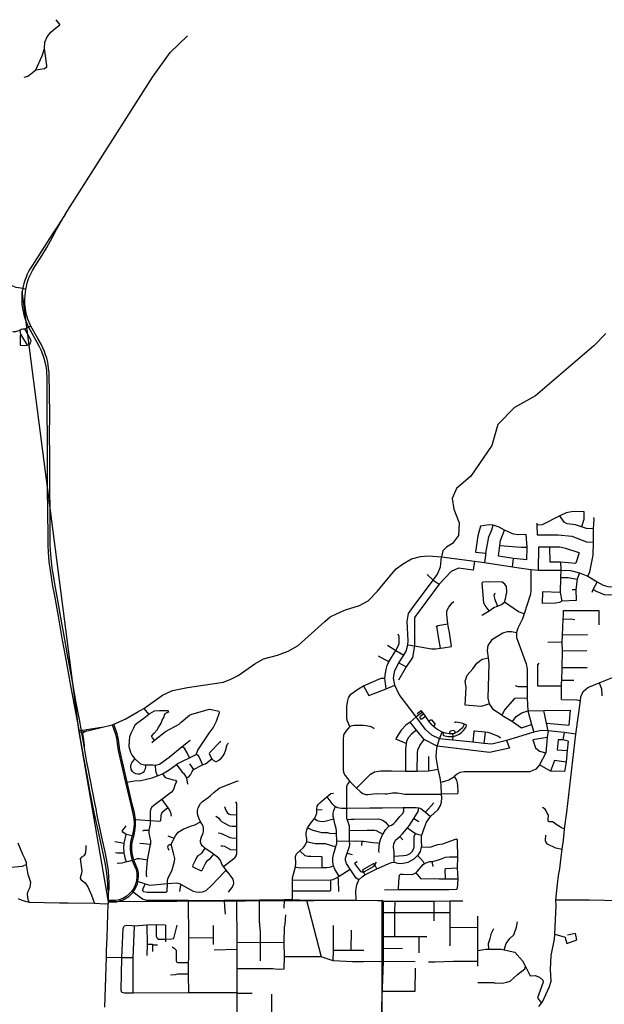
# Model space of a CAD drawing. Header units: millimetres. Extents: x 35 to 72953, y -43 to 70184.
# Tile 156 of 204: x 37248 to 42066, y 62000 to 70110. Entities that reach past the tile are written whole.
import ezdxf

# ---------------------------------------------------------------- set-up
doc = ezdxf.new("R2010")
doc.units = ezdxf.units.MM
doc.layers.add('roads_2', color=2, linetype='Continuous')
doc.layers.add('roads_3', color=3, linetype='Continuous')

msp = doc.modelspace()

# ---------------------------------------------------------------- linework, layer by layer
at = {"layer": 'roads_2'}
for points in [[(37625.5, 68509.85), (38343.38, 69636.69), (38489.05, 69839.86), (38630.94, 69978.07)], [(37625.5, 68509.85), (37567.1, 68420.63), (37545.73, 68387.03), (37519.65, 68346.78), (37429.35, 68208.38), (37367.13, 68109.51)], [(37372.84, 68077.47), (37424.53, 68157.09), (37470.7, 68233.95), (37517.8, 68319.69), (37552.09, 68381.17), (37625.5, 68509.85)], [(37299.25, 67888.59), (37273.21, 67894.41), (37218.15, 67902.75), (37178.43, 67919.94), (37142.1, 67945.24), (37111.03, 67975.93), (37085.24, 68012.81), (37021.84, 68144.27), (36969.65, 68236.49), (36911.96, 68325.44)], [(37367.13, 68109.51), (37353.79, 68088.7), (37333, 68055.2), (37321.6, 68034.3), (37310.62, 68012.34), (37300.56, 67990.03), (37290.55, 67961.47), (37282.97, 67936.39), (37274.94, 67901.8), (37273.21, 67894.41)], [(37299.25, 67888.59), (37303.07, 67912.38), (37309.91, 67941.75), (37318.51, 67966.98), (37325.66, 67987.71), (37336.6, 68011.68), (37353.56, 68044.71), (37372.84, 68077.47)], [(37273.21, 67894.41), (37269.83, 67874.88), (37266.82, 67850.83), (37264.83, 67815.23), (37265.1, 67789.42), (37266.71, 67764.22), (37270.01, 67733.89), (37273.45, 67716.5), (37281.12, 67679.01), (37291.98, 67642.19), (37308.62, 67601.35), (37320.35, 67576), (37390.72, 67454.19), (37406.94, 67423.71), (37423.33, 67389.14), (37436.95, 67355.31), (37448.06, 67320.49), (37459.58, 67270.02), (37467.81, 67224.16), (37469.29, 67199.95), (37471.32, 67165.87), (37471.26, 67122.91), (37471.62, 67054.02)], [(37493.06, 67053.39), (37492.27, 67170.17), (37491.91, 67202.85), (37486.82, 67239.22), (37479.21, 67287.81), (37470.93, 67321.17), (37460.99, 67350.39), (37451.28, 67377.99), (37439.59, 67405.94), (37424.05, 67437.08), (37396.36, 67484.87), (37339.7, 67586.33), (37315.4, 67643.28), (37305.18, 67679.38), (37296.54, 67727.89), (37293.09, 67747.66), (37290.31, 67772.72), (37289.38, 67799.22), (37292.12, 67842.38), (37299.25, 67888.59)], [(37471.62, 67054.02), (37472.79, 66835.04), (37473.38, 66707.89), (37475.5, 66411.11), (37475.36, 66224.89), (37476.14, 66080.76), (37479.15, 65830.62), (37480.03, 65781.33), (37482.83, 65723.93), (37489.09, 65645.13), (37496.26, 65591.1), (37518.94, 65443.61), (37533.85, 65365.17), (37563.93, 65196.99), (37587.53, 65064.24), (37599.16, 65000.08), (37622.84, 64870.9), (37664.8, 64638.04), (37693.97, 64476.71), (37734.35, 64261.12), (37736.42, 64250.21), (37738.08, 64241.43), (37761.13, 64109.64), (37776.9, 64018.5), (37803.11, 63870.49), (37823.68, 63761.81), (37844.66, 63652.01), (37862.85, 63568.53), (37896.89, 63409.76), (37948.45, 63164.59)], [(37968.7, 63167.39), (37954.72, 63241.04), (37931.01, 63350.75), (37900.71, 63492.28), (37886.86, 63554.83), (37877.39, 63610.75), (37866.44, 63658.91), (37813.18, 63941.66), (37802.33, 63995.34), (37782.04, 64108.21), (37772.71, 64161.85), (37760.18, 64233.82), (37758.05, 64245.11), (37756.82, 64253.6), (37754.56, 64269.32), (37740.81, 64344.52), (37714.78, 64482.45), (37686.22, 64642.69), (37643.45, 64876.92), (37620.27, 65004.41), (37587.68, 65186.07), (37570.27, 65282.12), (37555.2, 65372.66), (37537.25, 65464.29), (37523.78, 65548), (37519.64, 65573.72), (37511.14, 65644.85), (37503.21, 65737.88), (37500.26, 65786.49), (37498.72, 65834.26), (37498.11, 66080.02), (37496.99, 66232.6), (37495.99, 66411.27), (37496.14, 66504.42), (37494.94, 66707.48), (37495.49, 66835.13), (37493.06, 67053.39)], [(37782.04, 64108.21), (37783.21, 64133.34), (37775.68, 64177.95), (37767.15, 64228.84), (37770.5, 64237.89), (37779.18, 64243.79), (37800.16, 64251.4)], [(37948.45, 63164.59), (37957.64, 63117.05), (37967, 63055.14), (37971.99, 62995.11), (37972.61, 62952.59), (37980.86, 62924.41)], [(37980.86, 62924.41), (37984.37, 62947.98), (37984.42, 62999.68), (37979.29, 63099.15), (37968.7, 63167.39)], [(37948.47, 61976.23), (37962.7, 62386.21), (37963.25, 62439.68), (37967.93, 62552.23), (37974.51, 62738.27), (37978.49, 62826.33), (37978.69, 62833.8), (37978.95, 62842.93), (37979.22, 62854.49), (37979.47, 62865.26), (37980.86, 62924.41)], [(38639.87, 62853.49), (38475.04, 62854.16), (38367.43, 62854.08), (38296.17, 62854.12), (38260.24, 62865.8), (38182.23, 62922.09), (38171, 62930.68)], [(38639.87, 62853.49), (38933.94, 62857.15), (39038.01, 62857.24), (39224.42, 62859.98), (39426.31, 62861.55), (39494.97, 62862.32), (39612.72, 62857.57), (39731.16, 62857.23), (39941.46, 62856.64), (40021.7, 62857.77), (40196.01, 62855.98), (40235.27, 62855.91), (40245.42, 62848.27)], [(40244.64, 62351.28), (40244.81, 62460.72), (40244.96, 62558.83), (40245.27, 62755.6), (40245.42, 62848.27)], [(40231.96, 60375.48), (40233.92, 60680.86), (40235.03, 61586.08), (40233.58, 61983.48), (40244.64, 62351.28)]]:
    msp.add_lwpolyline(points, dxfattribs=at)
at = {"layer": 'roads_3'}
for points in [[(37545.36, 70109.65), (37578.58, 70066.82)], [(37285.9, 69635.46), (37316.07, 69643.5), (37351.31, 69672.44), (37381.92, 69697.92), (37433.79, 69812.13), (37452.35, 69871.16), (37456.58, 69924.41), (37475.54, 69969.16), (37503.81, 70006.98), (37544.49, 70040.95), (37578.58, 70066.82)], [(37578.58, 70066.82)], [(37381.92, 69697.92), (37451.84, 69709), (37471.99, 69722.13), (37472.75, 69732.92), (37452.35, 69871.16)], [(39410.87, 59659.55), (39400.88, 59555.79), (39840.14, 59553.31), (39837.93, 60373.26), (40231.96, 60375.48), (40235.27, 62855.91), (37978.95, 62842.93), (37734.35, 64261.12), (37269.83, 67874.88)], [(37339.7, 67586.33), (37320.35, 67576), (37290.26, 67559.92), (37272.87, 67560.15), (37260.02, 67557.78), (37249.42, 67550.65), (37231.52, 67543.48), (37214.72, 67539.49), (37191.75, 67538.29)], [(37249.42, 67550.65), (37254.66, 67520.18), (37251.59, 67500.21), (37252.88, 67429.9), (37288, 67425.34), (37310.76, 67427.76), (37323.23, 67430.63), (37330.8, 67437.03), (37338.47, 67447.2), (37342.36, 67462.48), (37338.07, 67477.18), (37290.26, 67559.92)], [(37254.66, 67520.18), (37310.76, 67427.76)], [(42077.37, 67525.1), (41979.79, 67424.03), (41499.35, 67011.91), (41325.06, 66916.55), (41188.21, 66774.05), (41140.03, 66601.56), (40965.01, 66348.74), (40846.23, 66248.37), (40811.76, 66164.62), (40825.95, 66078.4), (40870.69, 65965.66), (40864.75, 65861.38), (40814.13, 65795.66), (40763.8, 65765.53), (40735.62, 65735.43), (40723.23, 65685.75)], [(41897.98, 66059.42), (41794.57, 66055.82), (41750.13, 66048.86), (41699.63, 66022), (41553.88, 65950.07), (41510.37, 65946.25)], [(41977.02, 65916.13), (41919.41, 65919.05), (41878.14, 65933.37), (41827.18, 65950.15), (41760.73, 65956.28), (41734.17, 65970.78), (41699.63, 66022)], [(41897.98, 66059.42), (41896.81, 65994.09), (41878.14, 65933.37)], [(41044.69, 65938.96), (41023.44, 65858.43), (41003.91, 65724.26)], [(41422.91, 65868.54), (41359.06, 65867.57), (41318.03, 65872.02), (41242.94, 65905.53), (41199.07, 65930.77), (41148.98, 65945.08), (41115.33, 65947.58), (41044.69, 65938.96)], [(41089.95, 65714.97), (41112.99, 65850.9), (41139.4, 65908.28), (41148.98, 65945.08)], [(41509.09, 65961.85), (41510.37, 65946.25), (41513.15, 65865.25)], [(41930.67, 65525.68), (41945.59, 65561.23), (41974.25, 65698.81), (41975.9, 65805.58), (41977.02, 65916.13), (41982.92, 65995.45), (41980.39, 66009.48)], [(41194.23, 65690.86), (41203.78, 65779.96), (41208.72, 65820.87), (41242.94, 65905.53)], [(41427.7, 65660.75), (41428.7, 65764.29), (41422.91, 65868.54)], [(41513.15, 65865.25), (41686.58, 65866.48), (41797.35, 65854.42), (41919.43, 65808.98), (41975.9, 65805.58)], [(41203.78, 65779.96), (41380.57, 65764.1), (41428.7, 65764.29)], [(38506.36, 64585.72), (38629.97, 64608.43), (38834.47, 64638.34), (38926.43, 64653.78), (38989.03, 64676.42), (39049.49, 64708.57), (39185.23, 64803.84), (39257.3, 64846.01), (39371.97, 64875.11), (39461.78, 64908.33), (39543.79, 64954.46), (39762.83, 65153.33), (39806.98, 65190.79), (39864.31, 65217.98), (39932.9, 65247.98), (40046.93, 65285.59), (40119.91, 65323), (40195.93, 65402.03), (40260.79, 65478.43), (40314.22, 65544.69), (40350, 65585.18), (40401.74, 65625.07), (40476.83, 65668.57), (40550.12, 65689.21), (40616.98, 65693.63), (40723.23, 65685.75), (40995.39, 65649.76), (41079.55, 65638.05), (41307.63, 65602.59), (41382.24, 65592.39)], [(41003.91, 65724.26), (41089.95, 65714.97)], [(41089.95, 65714.97), (41079.55, 65638.05)], [(41523.4, 65764.53), (41521.06, 65575.73)], [(41857.64, 65717.31), (41748.75, 65754.96), (41699.08, 65764.86), (41614.5, 65764.99), (41523.4, 65764.53)], [(41614.5, 65764.99), (41616.31, 65643.43)], [(41857.64, 65717.31), (41831.43, 65632.43)], [(41831.03, 64223.86), (41735.29, 64237.79), (41601.72, 64253.04), (41545.34, 64254.04), (41484.41, 64240.54), (41258.17, 64172.82), (41139.91, 64141.3), (41072.72, 64148.44), (40982.29, 64158.04), (40818.31, 64175.46), (40707.7, 64187.2), (40643.28, 64217.32), (40592.71, 64263.2), (40514.06, 64368.37), (40376.21, 64552.7), (40338.61, 64628.01), (40329.73, 64687.12), (40340.76, 64749.91), (40373.2, 64812.4), (40413.03, 64876.58), (40432.4, 64907.77), (40446.15, 64959.17), (40448.34, 64992.67), (40439.83, 65154.05), (40452.25, 65219.23), (40493.21, 65276.98), (40656.41, 65492.65), (40690.67, 65542.01), (40715.9, 65601.75), (40723.23, 65685.75)], [(40995.39, 65649.76), (40985.92, 65576.75), (40864.05, 65592.98), (40804.39, 65564.84), (40703.95, 65460.16), (40502.71, 65185.23), (40501.02, 64951.6), (40483.78, 64855.73), (40433.88, 64779.67), (40369.25, 64670.71)], [(41427.7, 65660.75), (41317.08, 65672.16), (41194.23, 65690.86)], [(41307.63, 65602.59), (41317.08, 65672.16)], [(41616.31, 65643.43), (41704.69, 65642.84), (41768.8, 65640.06), (41831.43, 65632.43)], [(41704.69, 65642.84), (41707.04, 65575.92)], [(40604.83, 65540.04), (40656.41, 65492.65), (40703.95, 65460.16)], [(41460.71, 65580.33), (41460.2, 65410.91), (41458.53, 65376.51), (41406.2, 65216.97), (41390.86, 65174.37), (41351.7, 65098.51), (41341.38, 65063.09), (41341.87, 65022.23), (41421.42, 64804.99), (41429.9, 64759.73), (41429.7, 64616.07), (41429.37, 64520.62), (41435.8, 64416.7), (41466.3, 64302.98), (41484.41, 64240.54)], [(41382.24, 65592.39), (41460.71, 65580.33), (41521.06, 65575.73), (41707.04, 65575.92), (41787.06, 65572.25), (41861.78, 65554.8), (41930.67, 65525.68), (42006.78, 65480.56), (42056.03, 65452.6), (42093.92, 65440.87), (42151.68, 65439.22), (42213.61, 65441.3), (42268.65, 65443.39), (42319.84, 65448.24), (42338.66, 65443.92), (42352.27, 65436.92)], [(41707.04, 65575.92), (41704.86, 65514.13), (41700.61, 65392.75), (41715.4, 65321.52)], [(41861.78, 65554.8), (41842.84, 65502.29), (41831.9, 65416.8), (41834.27, 65326.32)], [(41056.37, 65208.91), (41062.39, 65207.16), (41115.74, 65240.19), (41154.22, 65267.09), (41186.71, 65280.06), (41217.2, 65291.55), (41243.29, 65312.71), (41252.65, 65339.36), (41263.6, 65395.61), (41260.55, 65439.9), (41246.53, 65459.78), (41220.51, 65478.67)], [(41115.74, 65240.19), (41083.69, 65284.44), (41073.17, 65304.84), (41059.5, 65471.04), (41067, 65479.51)], [(41067, 65479.51), (41107.49, 65481.55), (41220.51, 65478.67)], [(41704.86, 65514.13), (41767.28, 65514.89), (41842.84, 65502.29)], [(42006.78, 65480.56), (41974.63, 65419.45), (41963.56, 65392.41)], [(41163.6, 65387.05), (41156.12, 65367.13), (41164.16, 65334.29), (41186.71, 65280.06)], [(41555.58, 65395.8), (41553.46, 65302.2)], [(41700.61, 65392.75), (41555.58, 65395.8)], [(41799.67, 65415.99), (41831.9, 65416.8)], [(41974.63, 65419.45), (41998.67, 65403.9), (42031.77, 65388.99), (42063.39, 65375.96), (42096.9, 65373.08), (42165.35, 65374.39), (42179.92, 65367.21)], [(40807.57, 64946.95), (40789.42, 65062.9), (40782.58, 65100.6), (40777.41, 65133.36), (40770.51, 65183.86), (40766.55, 65213.38), (40769, 65241.18), (40784.53, 65270.41), (40811.37, 65305.62), (40825.85, 65317.25)], [(41406.2, 65216.97), (41357.12, 65231.63), (41243.29, 65312.71)], [(41834.27, 65326.32), (41715.4, 65321.52), (41696.59, 65310.26), (41665.8, 65304.33), (41553.46, 65302.2)], [(41712.57, 64647.23), (41714.11, 64666.62), (41718.25, 64770.72), (41720.35, 64907.07), (41719.21, 64981.77), (41722.12, 65039.56), (41727.57, 65172.45), (41728.74, 65203.75), (41730.19, 65243.02)], [(41730.19, 65243.02), (42020.62, 65244.29)], [(42020.62, 65244.29), (42021.28, 65126.5)], [(40684.09, 65112.3), (40694.13, 65119.23), (40777.41, 65133.36)], [(41727.57, 65172.45), (41783.31, 65174.08), (41823.76, 65168.77)], [(40257.29, 64687.26), (40261.27, 64725.89), (40267.77, 64756.75), (40277, 64789.95), (40290.43, 64820.26), (40348.46, 64913.86), (40368.08, 64948.53), (40374.21, 64970.41), (40375.68, 65029.26), (40367.18, 65048.78)], [(40716.89, 64933.74), (40702.75, 65010.79), (40689.41, 65097.7), (40684.09, 65112.3)], [(41109.39, 64956.34), (41144.37, 65006.94), (41229.7, 65058.08), (41267.55, 65071.16), (41300.6, 65070.09), (41341.38, 65063.09)], [(41927.62, 65043.55), (41722.12, 65039.56)], [(41719.21, 64981.77), (41600.22, 64980.69)], [(40279.31, 64958.46), (40348.46, 64913.86), (40413.03, 64876.58)], [(40446.15, 64959.17), (40501.02, 64951.6), (40642.53, 64928.02), (40676.15, 64926.87), (40716.89, 64933.74), (40738.35, 64936.99), (40807.57, 64946.95)], [(41220.37, 64381.24), (41153.22, 64425.25), (41118.26, 64475.38), (41107.71, 64520.52), (41116.69, 64804.76), (41110.12, 64854.28), (41102.32, 64912.84), (41109.39, 64956.34)], [(41920.72, 64910.15), (41720.35, 64907.07)], [(40290.43, 64820.26), (40203.82, 64867.15)], [(40373.2, 64812.4), (40433.88, 64779.67)], [(40919.97, 64464.93), (40926.39, 64609.64), (40919.68, 64662.22), (40936.23, 64711.85), (40983.28, 64762.96), (41015.46, 64810.84), (41057.66, 64842.8), (41110.12, 64854.28)], [(41516.6, 64620.45), (41517.59, 64796.13), (41529.27, 64810.01)], [(41870.33, 64500.56), (41871.66, 64532.9), (41890.75, 64577.04), (41929, 64608.18), (42022.09, 64646.31), (42132.44, 64690.62), (42209.41, 64719.19), (42264.68, 64741.27), (42311.57, 64768.15), (42368.22, 64811.81)], [(41924.82, 64772.13), (41718.25, 64770.72)], [(39969.54, 64288.57), (39950.01, 64331.35), (39944.49, 64349.77), (39944.39, 64454.29), (39952.5, 64500.8), (39958.3, 64523.99), (39977.42, 64553.08), (40026.62, 64589.89), (40082.12, 64621.84), (40227.17, 64684.67), (40257.29, 64687.26)], [(40269.26, 64599.43), (40257.29, 64687.26)], [(41712.88, 64509.38), (41711.89, 64618.75), (41712.57, 64647.23)], [(41815.69, 64668.1), (41714.11, 64666.62)], [(42022.09, 64646.31), (42042.01, 64597.35), (42044.14, 64539.93)], [(37919.84, 64279.18), (38008.86, 64302.86), (38024.58, 64307.04), (38117.88, 64348.18), (38217.57, 64404.76), (38270.04, 64437.1), (38423.7, 64545.63), (38506.36, 64585.72)], [(40082.12, 64621.84), (40125.28, 64544.45), (40269.26, 64599.43), (40338.61, 64628.01)], [(41331.25, 64624.71), (41352.67, 64616.13), (41429.7, 64616.07)], [(41711.89, 64618.75), (41516.6, 64620.45)], [(41118.26, 64475.38), (41086.26, 64463.34), (41050.77, 64452.87), (40919.97, 64464.93)], [(41429.37, 64520.62), (41325.22, 64519.58), (41245.36, 64427.71), (41220.37, 64381.24)], [(41664.72, 62857.31), (41678.69, 62989.71), (41688.69, 63061.93), (41698.71, 63116.09), (41710.7, 63214.4), (41718.34, 63273.8), (41718.69, 63276.58), (41728.69, 63352.82), (41736.65, 63443.08), (41737.06, 63445.93), (41756.66, 63581.5), (41831.03, 64223.86), (41870.33, 64500.56)], [(41712.88, 64509.38), (41840.07, 64507.28), (41870.33, 64500.56)], [(38121.39, 63826.51), (38134.26, 63828.19), (38195.38, 63839.04), (38247.01, 63844.01), (38339.65, 63865.2), (38383.18, 63882.42), (38425.71, 63899.25), (38479.64, 63931.81), (38539.08, 63973.69), (38547.16, 63979.38), (38590.99, 64003), (38646.16, 64030.23), (38697.39, 64055.51), (38702.7, 64060.59), (38706.23, 64063.96), (38716.82, 64092.84), (38810.42, 64232.28), (38842.56, 64277.7), (38870.45, 64332.63), (38894.09, 64404.09), (38892.32, 64414.3)], [(38476.87, 64410.12), (38470.36, 64416.34), (38400.6, 64415.79), (38357.09, 64414.01), (38317.1, 64391.84), (38311.57, 64387.07), (38272.11, 64352.98), (38221.88, 64317.11), (38197.39, 64297.68), (38185.9, 64274.28), (38163.68, 64231.46), (38151.95, 64202.84), (38149.47, 64170.73), (38148, 64122.44), (38161.04, 64077.16), (38174.89, 64049.08), (38195.92, 64020.23), (38243.46, 63981.44), (38276.97, 63972.01), (38286.86, 63972.09), (38344.49, 63972.55), (38367.99, 63968.59), (38399, 63978.56), (38480.97, 64036.37), (38588.21, 64123.06), (38652.91, 64175.36)], [(38270.04, 64437.1), (38311.57, 64387.07)], [(38336.96, 64156.26), (38359.09, 64173.98), (38448.65, 64245.73), (38561.76, 64306.35), (38579.78, 64322.55), (38646.93, 64381.37), (38665.66, 64389.84), (38812.74, 64431.47), (38892.32, 64414.3)], [(38359.09, 64173.98), (38339.74, 64198.24), (38336.98, 64205.45), (38337.98, 64211.67), (38355.72, 64233.09), (38381.21, 64259.99), (38391.69, 64279.65), (38413.17, 64315.75), (38422.16, 64338.9), (38434.64, 64360.82), (38441.13, 64381.23), (38447.87, 64394.91), (38464.36, 64402.64), (38476.87, 64410.12)], [(40567.44, 64404.84), (40514.06, 64368.37)], [(40522.26, 64395.34), (40555.62, 64419.61)], [(40910.49, 64307.52), (40908.19, 64299.51), (40895.6, 64275.95), (40859.13, 64243.07), (40840.22, 64234.47), (40825.13, 64227.61), (40818.28, 64227.53), (40787.56, 64227.22), (40757.24, 64232.05), (40741.45, 64237.88), (40729.1, 64242.44), (40685.07, 64266.79), (40656.88, 64287.79), (40644.65, 64300.88), (40620.53, 64332.76), (40607.47, 64348.34), (40591.94, 64374.2), (40577.24, 64392.58), (40567.44, 64404.84), (40555.62, 64419.61)], [(41307.95, 64329.2), (41339.65, 64369.44), (41384.81, 64400.6), (41435.8, 64416.7), (41566.83, 64419.02), (41785.93, 64421.56)], [(41601.72, 64253.04), (41589.46, 64315.09), (41566.83, 64419.02)], [(41776.69, 64298.8), (41785.93, 64421.56)], [(40514.06, 64368.37), (40465.84, 64324.46), (40430.56, 64300.07), (40391.1, 64256.73), (40353.14, 64196.47), (40348.66, 64183.03)], [(41258.17, 64172.82), (41283.42, 64109.16), (41119.82, 64073.2), (40689.54, 64125.7), (40581.55, 64181.11), (40518.93, 64258.69), (40465.84, 64324.46)], [(40577.24, 64392.58), (40544.69, 64367.06), (40544.41, 64360.49), (40554.18, 64349.35), (40560.79, 64349.64), (40591.94, 64374.2)], [(40620.53, 64332.76), (40633.76, 64343.72), (40640.66, 64342.86), (40671.14, 64308.01), (40669.99, 64303.15), (40656.88, 64287.79)], [(40929.67, 64295.97), (40927.09, 64302.26), (40910.49, 64307.52), (40891.74, 64316.52), (40845.48, 64323.9), (40840.6, 64324.76), (40830.56, 64317.03)], [(41220.37, 64381.24), (41307.95, 64329.2), (41383.76, 64277.53), (41466.3, 64302.98)], [(41589.46, 64315.09), (41776.69, 64298.8)], [(37919.84, 64279.18), (37769.11, 64255.18), (37756.82, 64253.6), (37736.42, 64250.21)], [(37738.08, 64241.43), (37758.05, 64245.11), (37800.16, 64251.4), (37817.3, 64253.97), (37919.84, 64279.18)], [(37978.95, 62842.93), (38047.14, 62845), (38100.92, 62860.23), (38147.01, 62888.43), (38182.23, 62922.09), (38203.15, 62955.28), (38218.04, 62992.75), (38223.03, 63010.05), (38227.5, 63052.67), (38226, 63080.11), (38221.41, 63108.18), (38188.97, 63187.4), (38177.7, 63227.68), (38172.26, 63268.64), (38173.31, 63315.5), (38180.25, 63356.45), (38188.92, 63384.18), (38196.94, 63424.91), (38202.88, 63472.75), (38202.14, 63523.02), (38193.34, 63576.8), (38175.65, 63648.93), (38134.26, 63828.19), (38073.06, 64094.1), (38062.37, 64178.7), (38057.53, 64204.6), (38050.97, 64226.32), (38024.58, 64307.04)], [(38008.86, 64302.86), (38037.97, 64224.83), (38046.08, 64193.77), (38049.86, 64168.82), (38054.04, 64128.93), (38060.37, 64091), (38121.39, 63826.51), (38166.56, 63630.59), (38177.05, 63582.84), (38186.56, 63541.58), (38188.55, 63523.89), (38190.16, 63490.86), (38188.21, 63453.92), (38184.28, 63423.84), (38175.91, 63387.28), (38167.54, 63359.17), (38161.83, 63334.99), (38157.9, 63302.55), (38158.32, 63270.71), (38163.88, 63229.25), (38176, 63184.08), (38190.8, 63146.32), (38207.41, 63109.58), (38213.56, 63076.75), (38214.56, 63051.01), (38210.45, 63014.25), (38203.16, 62989.68), (38196.26, 62971.78), (38183.63, 62948), (38171, 62930.68), (38150.08, 62909.05), (38126.59, 62888.78), (38096.79, 62871.67), (38068.55, 62860.24), (38036.96, 62854.92), (38020.17, 62854.31), (37990.94, 62854.29), (37979.22, 62854.49)], [(39969.54, 64288.57), (39935.07, 64249.22), (39917.1, 64219.34), (39913.13, 64182.01), (39913.35, 63934.14), (39916.88, 63909.25), (39929.4, 63883.38), (39969.05, 63833.96), (40023.94, 63780.46), (40053.05, 63752.09), (40076.07, 63736.18), (40097.59, 63728.74), (40117.59, 63727.76), (40188.6, 63735.78), (40259.12, 63732.87), (40274.63, 63732.88), (40320.13, 63740.38), (40362.15, 63740.42), (40422.67, 63730.03), (40527.2, 63730.63), (40724.65, 63731.85)], [(40168.61, 64268.34), (40154.59, 64279.78), (40136.08, 64289.22), (40080.56, 64296.14), (40001.55, 64295.07), (39969.54, 64288.57)], [(40518.93, 64258.69), (40496.13, 64241.4), (40474.15, 64221.47), (40451.66, 64198.55), (40435.69, 64165.69), (40433.62, 64149.08), (40427.75, 64101.97), (40426.42, 63920.77)], [(40689.54, 64125.7), (40707.7, 64187.2), (40729.1, 64242.44)], [(40741.45, 64237.88), (40735.57, 64221.46), (40740.74, 64213.17), (40774.94, 64205.76), (40804.81, 64205.23), (40819.46, 64205.81), (40838.42, 64211.26), (40868.85, 64224.72), (40887.8, 64237.32), (40906.45, 64254.78), (40916.2, 64269.65), (40925.96, 64284.25), (40929.67, 64295.97)], [(40840.22, 64234.47), (40834.64, 64250.42), (40821.13, 64253.84), (40808.78, 64252.96), (40796.73, 64248.67), (40789.55, 64242.08), (40787.56, 64227.22)], [(40992.92, 64248.71), (40989.4, 64245.82), (40982.29, 64158.04)], [(41210.88, 64192.04), (41193.48, 64206.25), (41132.22, 64229.79), (41107.26, 64237.53), (41083.96, 64241.38), (40997.88, 64250.05), (40992.92, 64248.71)], [(41083.96, 64241.38), (41072.72, 64148.44)], [(41601.72, 64253.04), (41593.57, 64196.32), (41584.38, 64071.32), (41531.99, 63970.93), (41502.5, 63936.75)], [(41735.29, 64237.79), (41723.97, 64177.4)], [(38905.98, 64163.55), (38892.38, 64152.81), (38811.28, 64070.39), (38810.23, 64064.05), (38831.11, 64021.49), (38843.16, 64011.1), (38862.08, 64000.39), (38869.51, 63998.81)], [(38869.51, 63998.81), (38888.07, 64010.8), (38912.11, 64030.52), (38924.46, 64046.2), (38932.76, 64061.16), (38943, 64087.74), (38958.7, 64138.43), (38969.3, 64151.46)], [(40433.62, 64149.08), (40348.66, 64183.03)], [(40523.95, 63920.82), (40525.3, 64071.7), (40528.78, 64095.6), (40545.24, 64130.45), (40581.55, 64181.11)], [(40818.31, 64175.46), (40819.46, 64205.81), (40818.28, 64227.53)], [(41593.57, 64196.32), (41477.11, 64177.04)], [(41477.11, 64177.04), (41497.28, 64113.34), (41531.58, 64084.3), (41584.38, 64071.32)], [(41686.19, 64178.57), (41676.5, 64096.28)], [(41767.36, 64167.63), (41723.97, 64177.4), (41686.19, 64178.57)], [(41767.36, 64167.63), (41759.79, 64088.81), (41749.81, 63995.21), (41737.45, 63918.09)], [(38646.16, 64030.23), (38626.98, 64069.82), (38607.95, 64103.15), (38588.21, 64123.06)], [(40021.7, 62857.77), (40019.18, 62934.56), (40025.19, 62982.71), (40043.33, 63023.83), (40073.49, 63052.96), (40092.77, 63065.39), (40107.73, 63075.05), (40170.18, 63105.19), (40191.5, 63114.83), (40283.5, 63156.44), (40311.2, 63167.49), (40333.38, 63169.52), (40363.61, 63161.54), (40393.84, 63159.56), (40448.25, 63169.63), (40498.61, 63197.77), (40526.78, 63224.11), (40530.82, 63227.88), (40551.46, 63258.99), (40560.23, 63296.84), (40560.99, 63300.12), (40558.93, 63346.24), (40558.89, 63388.37), (40560.89, 63394.12), (40574.97, 63434.52), (40601.1, 63500.73), (40633.31, 63546.89), (40696.23, 63604.12), (40715.84, 63637.23), (40724.38, 63664.31), (40725.86, 63701.42), (40724.65, 63731.85), (40721.73, 63805.71), (40718.13, 63827.83), (40712.1, 63864.87), (40697.29, 63936.63), (40680.14, 64036.53), (40681.64, 64081.5), (40689.54, 64125.7)], [(41676.5, 64096.28), (41759.79, 64088.81)], [(38286.86, 63972.09), (38282.89, 63943.01), (38280.15, 63930.31), (38274.65, 63920.1), (38265.41, 63909.39), (38254.42, 63902.41), (38237.67, 63896.18), (38220.91, 63894.93), (38204.91, 63898.9), (38188.64, 63907.6), (38178.38, 63918.54), (38168.12, 63934.96), (38164.6, 63958.35), (38166.34, 63976.52), (38172.08, 63989.46), (38188.07, 64011.88), (38195.92, 64020.23)], [(38621.93, 63863.8), (38642.18, 63873.53), (38655.92, 63888.97), (38668.9, 63918.34), (38679.43, 63933.39), (38680.39, 63934.77), (38754.87, 63971.44), (38759.38, 63973.66), (38779.13, 63979.89), (38831.11, 64021.49)], [(38702.7, 64060.59), (38715.81, 64050.52), (38723.82, 64039.58), (38754.87, 63971.44)], [(40616.36, 64039.61), (40616.7, 63923.57)], [(41749.81, 63995.21), (41656.14, 64006.55), (41620.72, 63919.38)], [(38383.18, 63882.42), (38369.03, 63919.31), (38367.99, 63968.59)], [(38539.08, 63973.69), (38586.89, 63912.3), (38597.14, 63903.6), (38609.91, 63886.44), (38621.93, 63863.8), (38630.47, 63813.54)], [(38648.34, 63980.05), (38679.43, 63933.39)], [(40023.94, 63780.46), (40101.41, 63856.21), (40138.88, 63894.08), (40172.87, 63914.02), (40206.87, 63920.03), (40224.88, 63921.53), (40310.89, 63921.61), (40426.42, 63920.77), (40432.42, 63920.74), (40523.95, 63920.82), (40616.7, 63923.57), (40697.29, 63936.63)], [(41502.5, 63936.75), (41451.85, 63914.19), (40909.59, 63915.54), (40874.42, 63908.82), (40856.76, 63897.9), (40828.23, 63875.15), (40816.11, 63865.48), (40783.25, 63846.79), (40747.54, 63834.08), (40718.13, 63827.83)], [(41737.45, 63918.09), (41620.72, 63919.38), (41531.99, 63970.93)], [(38539.08, 63833), (38529.09, 63812.1), (38519.11, 63778.23), (38512.63, 63763.8), (38500.13, 63747.86), (38418.3, 63686.47), (38352.67, 63637.25), (38335.53, 63619.52), (38325.54, 63600.1), (38323.05, 63588.15), (38323.51, 63514.68), (38323.12, 63484.62), (38313.09, 63433.93), (38313.67, 63409.44), (38321.21, 63371.63), (38326.22, 63347.23), (38325.45, 63320.03), (38320.98, 63301.99), (38297.47, 63186.88), (38289.66, 63088.67), (38289.32, 63061.22), (38294.98, 63049.61)], [(38425.71, 63899.25), (38439.16, 63877.79), (38455.53, 63866.29), (38512.56, 63848.41), (38533.07, 63844.94), (38539.08, 63833)], [(38928.83, 63135.13), (38914.67, 63154.5), (38910.77, 63162.59), (38901.91, 63184.05), (38889.87, 63202), (38843.83, 63236.03), (38833.25, 63243.84), (38774.65, 63286.91), (38765.31, 63293.77), (38752.93, 63305.37), (38742.3, 63319.8), (38738.76, 63334.22), (38736.97, 63350.06), (38747.56, 63378.22), (38758.86, 63410.27), (38762.03, 63424.7), (38763.78, 63446.52), (38759.17, 63465.88), (38749.96, 63487.34), (38739.26, 63501.42), (38726.58, 63527.09), (38718.08, 63548.56), (38713.46, 63568.62), (38713.44, 63594.67), (38718.03, 63618.6), (38738.86, 63653.11), (38754.77, 63669.67), (38800.36, 63701.73), (38821.21, 63719.69), (38848.78, 63744.7), (38891.18, 63780.64), (38911.69, 63789.45), (39038.61, 63836.71), (39050.28, 63839.19)], [(40043.33, 63023.83), (40021.2, 63038.85), (39970.11, 63113.02), (39939.92, 63158.32), (39933.71, 63183.8), (39933.34, 63204.21), (39946.7, 63245.09), (39964.74, 63300.33), (39967.55, 63315.11), (39967.2, 63344.24), (39967.16, 63347.15), (39966.79, 63432.12), (39966.73, 63447.46), (39964.93, 63468.22), (39949.68, 63516.07), (39947.68, 63521.28), (39944.92, 63528.43), (39942.72, 63614.76), (39943.97, 63794.16), (39949.26, 63808.95), (39969.05, 63833.96)], [(40828.23, 63875.15), (40846.9, 63846.15), (40853.65, 63823.99), (40856.85, 63800.4), (40859.03, 63748.67), (40856.92, 63734.24)], [(38418.3, 63686.47), (38469.39, 63617.86), (38482.86, 63599.77), (38492.07, 63579.71), (38497.06, 63549.8)], [(38928.83, 63135.13), (39012.91, 63199.56), (39022.1, 63205.54), (39032.7, 63222.8), (39038.34, 63242.17), (39038.18, 63272.79), (39037.63, 63368.87), (39037.52, 63387.17), (39037.93, 63466.37), (39038.42, 63560.35), (39038.44, 63565.28), (39038.37, 63652.92), (39030.58, 63667.34)], [(39494.97, 62862.32), (39497.43, 62933.51), (39496.01, 63023.26), (39496, 63041.22), (39521.74, 63132.75), (39523.84, 63161.26), (39520.95, 63217.58), (39529.07, 63238), (39557.7, 63263.02), (39583.15, 63287.67), (39599.04, 63304.58), (39614.22, 63340.5), (39614.9, 63366.55), (39608.87, 63389.42), (39608.14, 63415.11), (39620.66, 63452.47), (39621.55, 63456.3), (39644.15, 63488.7), (39678.72, 63529.53), (39688.45, 63552.69), (39695.68, 63574.84), (39696.63, 63602.55), (39696.9, 63610.43), (39699.63, 63631.83), (39709.37, 63649.01), (39720.36, 63660.47), (39777.88, 63707.68), (39810.83, 63734.72), (39834.58, 63738.23)], [(39777.88, 63707.68), (39821.14, 63654.59), (39834.41, 63639.67), (39851.55, 63627.56), (39866.69, 63620.29), (39900.7, 63613.84), (39942.72, 63614.76), (39948.71, 63614.88), (40133.26, 63617.05), (40238.04, 63617.64), (40407.59, 63619.54), (40414.79, 63619.65), (40516.12, 63621.13), (40537.63, 63618.66), (40554.89, 63613.7), (40593.25, 63582.91), (40633.31, 63546.89)], [(40856.92, 63734.24), (40724.65, 63731.85)], [(38469.39, 63617.86), (38438.31, 63592), (38418.52, 63576.14), (38411.82, 63554.67), (38409.13, 63512.06)], [(38935.83, 63628.91), (38940.44, 63612.36), (38948.24, 63593.71), (38957.09, 63579.64), (38975.14, 63566.64), (38984.69, 63562.77), (39038.42, 63560.35)], [(39696.63, 63602.55), (39740.6, 63602.98)], [(39881.61, 63054.89), (39847.79, 63108.45), (39833.62, 63141.17), (39828.64, 63170.03), (39828.25, 63205.93), (39836.35, 63245.71), (39853, 63297.62), (39856.11, 63307.32), (39862.1, 63325.28), (39861.73, 63344.99), (39858.89, 63405.47), (39859.68, 63428.34), (39855.6, 63448.58), (39846.01, 63486.58), (39836.33, 63527.3), (39831.99, 63545.53), (39830.73, 63574.38), (39836.9, 63596.57), (39851.55, 63627.56)], [(40211.09, 63249.09), (40208.25, 63265.35), (40212.82, 63327.24), (40221.23, 63357.28), (40241.7, 63399.84), (40243.21, 63403.42), (40261.18, 63436.3), (40289.16, 63466.19), (40310.66, 63475.42), (40330.41, 63489.37), (40344.9, 63503.07), (40380.61, 63545.66), (40404.1, 63570.57), (40412.09, 63585.01), (40413.84, 63591.99), (40414.79, 63619.65)], [(40333.38, 63169.52), (40334.94, 63184.99), (40333.77, 63219.46), (40332.63, 63253.18), (40329.09, 63295.25), (40331.31, 63322.37), (40345.79, 63351.51), (40379.57, 63383.13), (40399.01, 63401.33), (40443.79, 63453.36), (40457.96, 63469.83), (40496.52, 63530.1), (40509.9, 63551.02), (40531.87, 63587.86), (40537.63, 63618.66)], [(40661.08, 63658.66), (40593.25, 63582.91)], [(41737.06, 63445.93), (41712.91, 63452.53), (41697.39, 63462.97), (41669.86, 63481.61), (41653.34, 63495.28), (41639.33, 63501.48), (41618.58, 63501.46), (41609.82, 63502.71), (41603.81, 63509.42), (41603.05, 63522.61), (41604.51, 63557.95), (41595.74, 63575.35), (41586.22, 63593.51), (41576.95, 63606.45), (41557.19, 63619.62)], [(38188.55, 63523.89), (38202.14, 63523.02), (38323.51, 63514.68)], [(38323.51, 63514.68), (38402.12, 63509.06), (38409.13, 63512.06)], [(38453.93, 62924.31), (38463.12, 62930.3), (38467.09, 62993.95), (38466.6, 63020.76), (38469.77, 63034.49), (38505.08, 63105.97), (38525.19, 63176.03), (38527.64, 63200.67), (38516.65, 63245.71), (38496.08, 63315.74), (38517.27, 63363.28), (38519.96, 63367.33), (38533.17, 63387.23), (38554.01, 63417.86), (38595.01, 63442.18), (38655.47, 63468.27), (38691.18, 63479.21), (38739.26, 63501.42)], [(38865.16, 63549.3), (38877.9, 63540.16), (38888.87, 63532.43), (38900.2, 63517.29), (38911.17, 63504.99), (38940.89, 63488.47), (38978.04, 63470.9), (38996.09, 63465.64), (39037.93, 63466.37)], [(39678.72, 63529.53), (39700.17, 63514.34), (39720.68, 63506.9), (39752.68, 63505.93), (39836.33, 63527.3)], [(39947.68, 63521.28), (39977.19, 63523.95), (40005.12, 63525.74), (40204.23, 63527.69), (40224.03, 63522.77), (40238.54, 63517.15), (40259.42, 63501.69), (40289.16, 63466.19)], [(40496.52, 63530.1), (40536.2, 63505.11)], [(38188.92, 63384.18), (38175.91, 63387.28), (38126.85, 63399), (38096.77, 63416.23), (38093.58, 63426.78), (38125.74, 63469.74)], [(38262.79, 63428.24), (38272.53, 63434.83), (38313.09, 63433.93)], [(39620.66, 63452.47), (39662.94, 63434.86), (39715.29, 63419.08), (39735.46, 63414.87), (39784.97, 63415.26), (39802.3, 63410), (39858.89, 63405.47)], [(39966.79, 63432.12), (40110.16, 63434.74), (40156.28, 63435.29), (40173.68, 63434.8), (40186.13, 63430.67), (40241.7, 63399.84)], [(40443.79, 63453.36), (40475.26, 63430.08), (40508.88, 63406.88), (40526.92, 63401.97), (40560.89, 63394.12)], [(38031.82, 63341.86), (38109.91, 63325.97)], [(38127.14, 63171.8), (38119.22, 63195.55), (38113.54, 63223.7), (38109.83, 63248.51), (38106.38, 63289.97), (38109.22, 63322.61), (38109.91, 63325.97), (38112.39, 63338.1), (38126.85, 63399)], [(38469.87, 63386.27), (38491.87, 63379.88), (38519.96, 63367.33)], [(38885.78, 63409.93), (38892.15, 63412.4), (38911.25, 63407.49), (38979.54, 63373.76), (38996.51, 63369.55), (39037.63, 63368.87)], [(39614.22, 63340.5), (39622.46, 63336.98), (39684.19, 63324.36), (39693.2, 63322.96), (39742.18, 63324.24), (39756.15, 63325.12), (39765.17, 63323.55), (39853, 63297.62)], [(39861.73, 63344.99), (39967.2, 63344.24), (40020.02, 63345.52), (40068.49, 63343.02), (40080.14, 63342.42), (40159.01, 63332.62), (40197.4, 63328.97), (40212.82, 63327.24)], [(40068.49, 63343.02), (40065.58, 63307.28)], [(40333.77, 63219.46), (40410.73, 63226.23), (40435.84, 63227.31), (40449.21, 63234.14), (40465.53, 63242.46), (40482.5, 63259.37), (40494.86, 63282.98), (40498.73, 63297.76), (40499.01, 63370.62), (40498.65, 63382.24), (40508.88, 63406.88)], [(40379.57, 63383.13), (40406.01, 63355.04)], [(40560.23, 63296.84), (40613.56, 63293.65), (40637.96, 63296.15), (40661.13, 63303.73), (40693.29, 63315.91), (40734.31, 63322.64), (40777.63, 63336.58), (40831.89, 63356.17), (40847.98, 63362.34), (40850.99, 63359.01), (40852.05, 63357.6)], [(40852.05, 63357.6), (40854.38, 63337.87), (40854.58, 63214.85), (40854.22, 63119.65), (40857.37, 63034.31), (40853.59, 62952.68)], [(41718.34, 63273.8), (41666.61, 63286.63), (41596.06, 63318.65), (41586.29, 63333.09), (41581.53, 63347.26), (41580.76, 63363.45), (41582.74, 63382.86), (41582.97, 63393.81)], [(37328.76, 62837.27), (37318.79, 62858.79), (37312.89, 62906.68), (37319.06, 62930.2), (37334.77, 62963.56), (37341.06, 63004.21), (37316.91, 63067.81), (37305.52, 63150.94), (37304.13, 63165.28), (37293.93, 63194.87), (37274.27, 63232.23), (37236.96, 63326.83)], [(37792.63, 63307.88), (37792.8, 63276.82), (37787.78, 63240.22), (37777.28, 63221.82), (37757.54, 63210.72), (37745.99, 63197.74), (37759.83, 63099.16), (37757, 63076.89), (37749.24, 63053.25), (37747.36, 63037.98), (37754.3, 63025.23), (37786.47, 63000.99), (37811.07, 62965.88), (37840.75, 62898.35), (37864.33, 62829.93)], [(38237.14, 63326.93), (38325.45, 63320.03)], [(38478.98, 63267.28), (38472.25, 63284.86), (38469.41, 63297.53), (38473.64, 63311.27), (38482.13, 63314.79), (38496.08, 63315.74)], [(38774.65, 63286.91), (38745.9, 63244.62), (38734.4, 63232.66), (38716.9, 63221.45), (38705.92, 63208.5), (38697.42, 63189.34), (38671.21, 63139.53)], [(38905.32, 63306.11), (38918.76, 63306.13), (38935.03, 63300.86), (38973.24, 63279.42), (38984.92, 63275.21), (39038.18, 63272.79)], [(39740.62, 63125.48), (39740.19, 63210.42), (39736.65, 63215.71), (39646.11, 63215.98), (39622.06, 63217.71), (39600.83, 63223.68), (39557.7, 63263.02)], [(38037.65, 63251.02), (38055.16, 63246.05), (38109.83, 63248.51)], [(38297.47, 63186.88), (38255.37, 63195.65), (38234.15, 63199.16), (38216.82, 63197.03), (38188.97, 63187.4), (38176, 63184.08), (38145.04, 63176.21), (38127.14, 63171.8), (38090.6, 63162.79), (38059.47, 63159.26), (38053.46, 63163.12)], [(38843.83, 63236.03), (38810.71, 63192.41), (38787.96, 63176.96), (38781.22, 63167.24), (38748.51, 63103.01), (38742.26, 63099.27)], [(39946.7, 63245.09), (39987.22, 63233.74)], [(40385.19, 63070.32), (40407.21, 63070.35), (40474.23, 63069.41), (40487.47, 63072.66), (40508.73, 63080.14), (40511.28, 63082.78), (40522.72, 63094.6), (40573.18, 63151.89), (40582.13, 63156.65), (40591.43, 63161.61), (40625.93, 63174.59), (40644.65, 63174.79), (40650.19, 63174.86), (40690.43, 63185.85), (40716.19, 63195.33), (40757.93, 63211.8), (40789.95, 63214.32), (40854.58, 63214.85)], [(40526.78, 63224.11), (40551.31, 63200.7), (40572.19, 63175.73), (40582.13, 63156.65)], [(37305.52, 63150.94), (37269.12, 63135), (37150.23, 63124.09), (37023.67, 63140.63), (36957.26, 63164.55), (36934.09, 63165.97), (36898.6, 63152.68), (36861.31, 63122.85)], [(38210.45, 63014.25), (38223.03, 63010.05), (38253.24, 63003.36), (38281.26, 62991.43), (38319.27, 62982), (38467.09, 62993.95), (38536.84, 62999.59), (38550.85, 62998.6), (38570.86, 62990.65), (38578.61, 62986.33), (38653.92, 62944.42), (38678.44, 62931.49), (38701.95, 62925.55), (38730.96, 62923.57), (38755.47, 62926.09), (38784.47, 62937.55), (38831.95, 62981.39), (38931.9, 63088.5), (38950.9, 63104.94)], [(38671.21, 63139.53), (38675.46, 63131.82), (38742.26, 63099.27)], [(38967.9, 62924.35), (38995.46, 62958.87), (39009.24, 62983.51), (39012.76, 62999.35), (39010.62, 63016.95), (39006.01, 63030.32), (38973.79, 63074.64), (38950.9, 63104.94), (38928.83, 63135.13)], [(39496.01, 63023.26), (39811.84, 63025.26), (39830.47, 63028.44), (39852.39, 63037.66), (39863.41, 63045.13), (39881.61, 63054.89), (39970.11, 63113.02)], [(39521.74, 63132.75), (39542.45, 63127.04), (39558.96, 63124.07), (39740.62, 63125.48), (39775.53, 63125.75), (39797.53, 63128.75), (39820.89, 63133.76), (39833.62, 63141.17)], [(40027.84, 63173.21), (40008.05, 63159.47), (40056.91, 63093.33), (40076.73, 63087.38), (40081.01, 63089.23), (40090.51, 63093.37), (40162.62, 63134.61), (40175.7, 63147.29), (40188.05, 63171.59)], [(40191.5, 63114.83), (40175.7, 63147.29), (40166.13, 63158.9), (40071.05, 63104.61), (40081.01, 63089.23), (40092.77, 63065.39)], [(40644.65, 63174.79), (40653.71, 63133.39)], [(40854.22, 63119.65), (40759.26, 63116.07), (40750.77, 63109.08), (40753.05, 63034.3)], [(39812.27, 62938.71), (39811.84, 63025.26)], [(39863.41, 63045.13), (39871.09, 63035.15), (39873.18, 63020.97)], [(39873.18, 63020.97), (39874.28, 62928.17)], [(40370.81, 62944.3), (40371, 63009.83), (40378.7, 63062.85), (40385.19, 63070.32)], [(40511.28, 63082.78), (40552.31, 63034.25), (40664.01, 63036.43), (40705.3, 63032.72), (40753.05, 63034.3), (40857.37, 63034.31)], [(38281.26, 62991.43), (38274.54, 62975.8), (38264.18, 62950.85), (38260.6, 62937.65), (38267.06, 62928.76), (38299.65, 62922.01), (38453.93, 62924.31)], [(38578.61, 62986.33), (38569.2, 62966.64), (38565.69, 62927.56)], [(39497.43, 62933.51), (39803.08, 62934.82), (39812.27, 62938.71)], [(40254.69, 62943.49), (40370.81, 62944.3), (40502.28, 62945.22), (40668.08, 62945.62), (40785.62, 62946.49), (40849.84, 62948.2), (40853.59, 62952.68)], [(37267.38, 62854.51), (37239.54, 62868.95)], [(37978.49, 62826.33), (37949.25, 62825.4), (37864.33, 62829.93), (37647.87, 62832.09), (37576.01, 62832.39), (37328.76, 62837.27), (37267.38, 62854.51)], [(38642.18, 62094.85), (38639.94, 62246.77), (38639.63, 62340.01), (38642.46, 62379.05), (38641.97, 62546.19), (38639.87, 62853.49)], [(38933.94, 62857.15), (38936.34, 62801.17), (38941.64, 62742.73)], [(39041.66, 61454.52), (39044.13, 61578.13), (39042.93, 61678.99), (39039.12, 62094.84), (39039.65, 62291.1), (39040.03, 62449.82), (39040.62, 62505.84), (39038.01, 62857.24)], [(39232.08, 62356.57), (39232.61, 62507.79), (39232.12, 62595.17), (39225.02, 62683.97), (39224.42, 62859.98)], [(39426.31, 62861.55), (39425.84, 62790.29)], [(39612.72, 62857.57), (39731.98, 62390.97)], [(41526.1, 61980.35), (41546.73, 62008.86), (41559.11, 62026.05), (41614.88, 62145.5), (41627.6, 62191.18), (41620.99, 62285.58), (41627.47, 62402.02), (41655.42, 62536.07), (41656.96, 62576.48), (41668.81, 62813.18), (41664.72, 62857.31)], [(45564.37, 62836.97), (45303.16, 62836.92), (44270.33, 62836.5), (43984.32, 62836.46), (43893.68, 62836.45), (43805.29, 62836.45), (43562.48, 62842.79), (43352.73, 62848.18), (43162.71, 62853.16), (43089.45, 62853.07), (42967.15, 62852.82), (42913.7, 62855.97), (42883.27, 62857.7), (42767.36, 62857.46), (42628.73, 62857.96), (42318.1, 62862.15), (42279.88, 62859), (42191.13, 62851.92), (41942.12, 62856.85), (41664.72, 62857.31)], [(40245.42, 62848.27), (40341.32, 62848.69), (40661.42, 62850.1), (40795.18, 62850.68), (40900.75, 62851.22)], [(40339.24, 62558.92), (40339.16, 62646.72), (40340.28, 62755.69), (40341.32, 62848.69)], [(40661.42, 62850.1), (40661.51, 62755.88), (40661.58, 62686.38)], [(40795.54, 62480.65), (40795.39, 62632.41), (40795.27, 62756.01), (40795.18, 62850.68)], [(39437.48, 62737.12), (39433.5, 62659.49), (39426.13, 62635.74), (39425.6, 62505.98), (39426.69, 62390.98), (39423.92, 62288.31)], [(40245.27, 62755.6), (40340.28, 62755.69), (40661.51, 62755.88), (40795.27, 62756.01)], [(41022.83, 62314.38), (41022.98, 62355.95), (41023.08, 62441.64), (41023.45, 62634.85), (41023.45, 62725.97)], [(38090.67, 62096.24), (38083.09, 62114.74), (38090.49, 62383.66), (38100.67, 62624.73), (38107.9, 62642.47)], [(38449.47, 62650.85), (38375.73, 62654.7), (38296.71, 62650.64), (38193.99, 62643.2), (38176.21, 62645.92), (38129.29, 62647.85), (38107.9, 62642.47)], [(38182.04, 62091.6), (38183.47, 62381.88), (38193.99, 62643.2)], [(38296.71, 62650.64), (38297.3, 62491.73), (38296.53, 62401.54)], [(38380.37, 62544.14), (38375.53, 62557.45), (38375.73, 62654.7)], [(38449.47, 62650.85), (38449.65, 62537.5), (38449.81, 62515.54)], [(38514.29, 62542.63), (38520.98, 62552.18), (38544.53, 62652.53)], [(38845.85, 62492.81), (38844.4, 62544.58), (38845.53, 62647.66)], [(39831.73, 62357.82), (39834.19, 62444.18), (39834.17, 62573.76), (39834.1, 62648.14)], [(39979.5, 62442.64), (39982.82, 62610.59)], [(40795.39, 62632.41), (41023.45, 62634.85)], [(41114.93, 62453.81), (41111.88, 62499.15), (41123.95, 62541.51), (41136.12, 62586.97), (41154.3, 62623.23)], [(41240.24, 62448.62), (41257.85, 62499.3), (41288.24, 62541.67), (41318.64, 62571.97), (41342.9, 62635.62), (41348.96, 62677.97)], [(38380.37, 62544.14), (38393.2, 62537.2), (38449.65, 62537.5), (38502.6, 62539.25), (38514.29, 62542.63)], [(38844.4, 62544.58), (38641.97, 62546.19)], [(40244.96, 62558.83), (40339.24, 62558.92), (40536.96, 62559.11), (40603.84, 62559.17)], [(40536.96, 62559.11), (40537.09, 62422.98)], [(41656.96, 62576.48), (41742.38, 62554.01), (41747, 62535.95), (41755.87, 62501.7), (41837.74, 62529.84), (41827.92, 62583.37), (41762.56, 62568.67)], [(38383.46, 62486.76), (38355.2, 62486.57), (38341.94, 62492.84), (38297.3, 62491.73)], [(38341.94, 62492.84), (38342.18, 62435.7)], [(38639.63, 62340.01), (38555.15, 62340.27), (38544.77, 62343.98), (38541.38, 62354.46), (38541.06, 62441.97), (38529.06, 62454.4), (38504.86, 62470.97)], [(39040.03, 62449.82), (38850.94, 62446.37)], [(39425.6, 62505.98), (39232.61, 62507.79), (39040.62, 62505.84)], [(40244.81, 62460.72), (40401.52, 62459.77)], [(41023.08, 62441.64), (41090.6, 62453.79), (41114.93, 62453.81), (41215.34, 62453.92), (41240.24, 62448.62), (41327.9, 62429.75), (41391.85, 62357.21), (41415.85, 62310.57)], [(38183.47, 62381.88), (38090.49, 62383.66), (37962.7, 62386.21)], [(40505.6, 62350.24), (40244.64, 62351.28), (40081.31, 62350.62), (39991.7, 62350.32), (39831.73, 62357.82), (39731.98, 62390.97), (39426.69, 62390.98)], [(40083.11, 62441.74), (39979.5, 62442.64), (39834.19, 62444.18)], [(39423.92, 62288.31), (39377.96, 62285.83), (39352.09, 62288.23), (39334.66, 62291.08), (39039.65, 62291.1)], [(40506.4, 62108.69), (40508.66, 62297.7)], [(40616.07, 62350.56), (40673.08, 62350.73), (40821.59, 62355.42), (41022.98, 62355.95)], [(41022.4, 62179.03), (41073.59, 62178.97), (41155.13, 62178.83), (41165.28, 62173.19), (41238.92, 62175.7), (41262.87, 62182.27), (41289.26, 62189.39), (41349.22, 62244.77), (41409.95, 62292.94), (41415.85, 62310.57)], [(41415.85, 62310.57), (41455.85, 62232.9), (41495.49, 62236.83), (41531.01, 62224.23), (41558.93, 62198.76), (41561.49, 62181.03), (41515.87, 62053.94), (41546.73, 62008.86)], [(38639.94, 62246.77), (38549.1, 62246.66), (38530.5, 62241.32), (38491.17, 62240.17)], [(39039.12, 62094.84), (38642.18, 62094.85), (38182.04, 62091.6), (38111.75, 62090.69), (38090.67, 62096.24)], [(39163.57, 62088.17), (39050.15, 62089.22), (39039.12, 62094.84)], [(39324.24, 61687.42), (39327.61, 61697.45), (39328.98, 61712.91), (39324.55, 62083.6)], [(40244.26, 62106.97), (40506.4, 62108.69)]]:
    msp.add_lwpolyline(points, dxfattribs=at)

doc.saveas('drawing.dxf')
